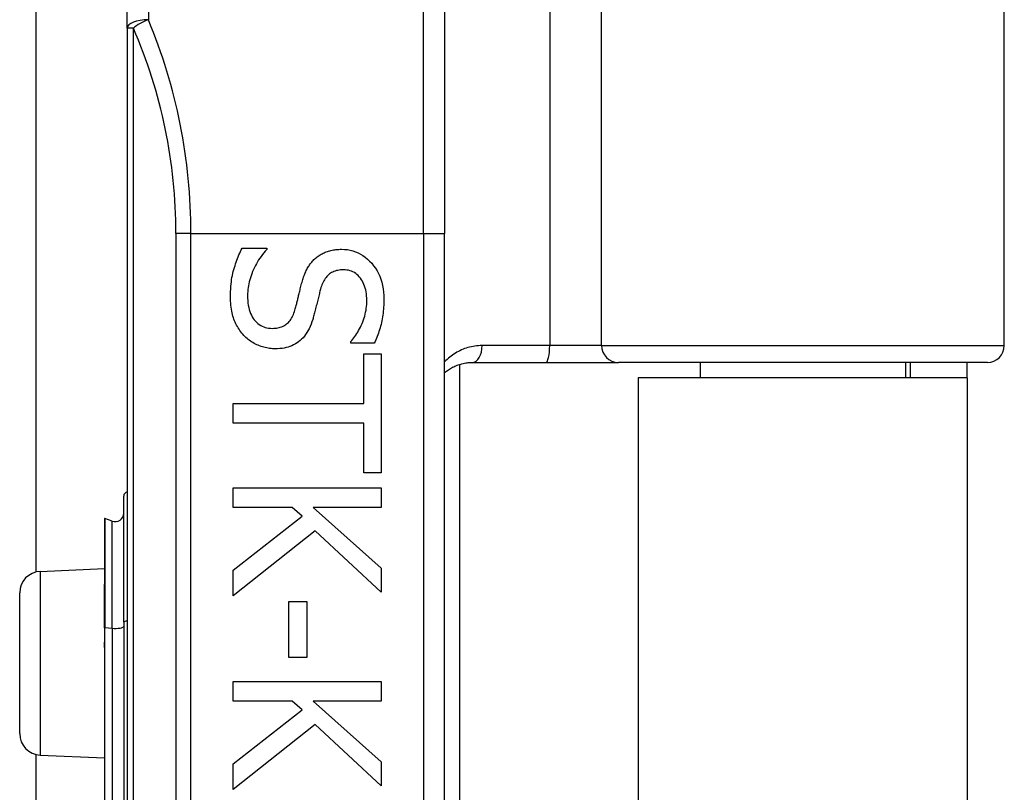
# Model space of a CAD drawing. Header units: inches. Extents: x 0 to 80.3, y -11 to 43.1.
# Tile 28 of 74: x 18.291 to 19.207, y 17.447 to 18.166. Entities that reach past the tile are written whole.
import ezdxf

# ---------------------------------------------------------------- set-up
doc = ezdxf.new("R2010")
doc.units = ezdxf.units.IN
doc.header["$MEASUREMENT"] = 0
doc.layers.add('Visible Edges(ANSI)', color=7, linetype='Continuous', lineweight=25)
doc.layers.add('Visible Tangent Edges(ANSI)', color=7, linetype='Continuous', lineweight=25)

msp = doc.modelspace()

# ---------------------------------------------------------------- linework, layer by layer
at = {"layer": 'Visible Edges(ANSI)'}
for p, q in [((18.30599, 17.65183), (18.30599, 28.08495)), ((18.39064, 18.15798), (18.39064, 18.4472)), ((19.20664, 17.86256), (19.20664, 18.4472)), ((18.68591, 18.37316), (18.68591, 17.96689)), ((18.39064, 18.15798), (18.39064, 16.27579)), ((18.68591, 16.46689), (18.68591, 17.96689)), ((18.49746, 17.95315), (18.52047, 17.95315)), ((18.52047, 17.95315), (18.52047, 17.95181)), ((18.59863, 17.86483), (18.59863, 17.86617)), ((18.62052, 17.86483), (18.59863, 17.86483)), ((18.61069, 17.85489), (18.627, 17.85489)), ((18.61069, 17.80866), (18.61069, 17.85489)), ((18.627, 17.85489), (18.627, 17.74412)), ((18.6997, 17.84494), (18.6997, 16.58884)), ((18.71169, 17.84681), (18.78013, 17.84681)), ((18.78013, 17.84681), (18.84762, 17.84681)), ((19.19089, 17.84681), (18.84762, 17.84681)), ((18.92366, 17.84681), (18.92366, 17.83239)), ((19.11461, 17.84681), (19.11461, 17.83239)), ((19.11914, 17.84681), (19.11914, 17.83239)), ((19.17214, 17.83239), (19.17214, 17.84681)), ((19.17214, 17.83239), (18.86614, 17.83239)), ((18.86614, 17.83239), (18.86614, 16.60139)), ((19.17214, 17.83239), (19.17214, 16.60139)), ((18.4892, 17.79035), (18.4892, 17.80866)), ((18.4892, 17.80866), (18.61069, 17.80866)), ((18.61069, 17.79035), (18.4892, 17.79035)), ((18.61069, 17.74412), (18.61069, 17.79035)), ((18.627, 17.74412), (18.61069, 17.74412)), ((18.4892, 17.73016), (18.627, 17.73016)), ((18.4892, 17.71184), (18.4892, 17.73016)), ((18.627, 17.73016), (18.627, 17.71184)), ((18.38738, 17.60511), (18.38738, 17.72245)), ((18.54425, 17.71184), (18.4892, 17.71184)), ((18.5533, 17.7038), (18.54425, 17.71184)), ((18.56368, 17.71184), (18.627, 17.65534)), ((18.627, 17.71184), (18.56368, 17.71184)), ((18.36946, 17.7013), (18.36946, 17.6406)), ((18.37682, 17.69918), (18.36999, 17.70167)), ((18.4892, 17.65344), (18.5533, 17.7038)), ((18.56547, 17.69007), (18.4892, 17.62966)), ((18.627, 17.63301), (18.56547, 17.69007)), ((18.30976, 17.65236), (18.36946, 17.65496)), ((18.4892, 17.62966), (18.4892, 17.65344)), ((18.627, 17.65534), (18.627, 17.63301)), ((18.36946, 17.6406), (18.36946, 17.63999)), ((18.36946, 17.59998), (18.36946, 17.63999)), ((18.29064, 17.5014), (18.29064, 17.63238)), ((18.54113, 17.6243), (18.55788, 17.6243)), ((18.54113, 17.57215), (18.54113, 17.6243)), ((18.55788, 17.6243), (18.55788, 17.57215)), ((18.36946, 17.59998), (18.36946, 17.58718)), ((18.38738, 17.60511), (18.38738, 17.27624)), ((18.36946, 17.58718), (18.36946, 17.58148)), ((18.36946, 17.58148), (18.36946, 17.27105)), ((18.55788, 17.57215), (18.54113, 17.57215)), ((18.4892, 17.54993), (18.627, 17.54993)), ((18.4892, 17.53162), (18.4892, 17.54993)), ((18.627, 17.54993), (18.627, 17.53162)), ((18.54425, 17.53162), (18.4892, 17.53162)), ((18.4892, 17.47322), (18.5533, 17.52358)), ((18.5533, 17.52358), (18.54425, 17.53162)), ((18.56368, 17.53162), (18.627, 17.47511)), ((18.627, 17.53162), (18.56368, 17.53162)), ((18.56547, 17.50984), (18.4892, 17.44943)), ((18.627, 17.45278), (18.56547, 17.50984)), ((18.30599, 16.95183), (18.30599, 17.48195)), ((18.30976, 17.48142), (18.36946, 17.47881)), ((18.4892, 17.44943), (18.4892, 17.47322)), ((18.627, 17.47511), (18.627, 17.45278))]:
    msp.add_line(p, q, dxfattribs=at)
at = {"layer": 'Visible Edges(ANSI)', "flags": 128}
for points in [[(18.48674, 17.90793), (18.48677, 17.91039), (18.48683, 17.91279), (18.48694, 17.91513), (18.48709, 17.91741), (18.48729, 17.91962), (18.48753, 17.92178), (18.48781, 17.92387), (18.48813, 17.9259), (18.4885, 17.92786), (18.48892, 17.92977), (18.48937, 17.93161), (18.48987, 17.93339), (18.4904, 17.93513), (18.49095, 17.93685), (18.49152, 17.93856), (18.4921, 17.94025), (18.49271, 17.94192), (18.49333, 17.94358), (18.49398, 17.94522), (18.49464, 17.94684), (18.49532, 17.94844), (18.49601, 17.95003), (18.49673, 17.9516), (18.49746, 17.95315)], [(18.52047, 17.95181), (18.51908, 17.95029), (18.51774, 17.94873), (18.51646, 17.94714), (18.51523, 17.94552), (18.51405, 17.94386), (18.51293, 17.94217), (18.51186, 17.94044), (18.51084, 17.93869), (18.50987, 17.9369), (18.50896, 17.93507), (18.5081, 17.93321), (18.50729, 17.93132), (18.50654, 17.92942), (18.50586, 17.92753), (18.50524, 17.92565), (18.50469, 17.92379), (18.5042, 17.92193), (18.50377, 17.92009), (18.50342, 17.91826), (18.50312, 17.91643), (18.50289, 17.91463), (18.50273, 17.91283), (18.50263, 17.91104), (18.5026, 17.90927)], [(18.56513, 17.94322), (18.56591, 17.94391), (18.5667, 17.94458), (18.56752, 17.94522), (18.56836, 17.94583), (18.56922, 17.94642), (18.5701, 17.94698), (18.57101, 17.94752), (18.57193, 17.94803), (18.57288, 17.94851), (18.57385, 17.94897), (18.57484, 17.9494), (18.57585, 17.9498), (18.57689, 17.95018), (18.57795, 17.95052), (18.57904, 17.95083), (18.58016, 17.95111), (18.5813, 17.95135), (18.58247, 17.95156), (18.58367, 17.95174), (18.58489, 17.95189), (18.58613, 17.952), (18.58741, 17.95208), (18.58871, 17.95213), (18.59004, 17.95215)], [(18.59004, 17.95215), (18.59279, 17.95206), (18.59547, 17.95179), (18.59807, 17.95133), (18.6006, 17.9507), (18.60305, 17.94988), (18.60543, 17.94888), (18.60773, 17.9477), (18.60996, 17.94634), (18.61211, 17.9448), (18.61419, 17.94308), (18.61619, 17.94117), (18.61812, 17.93908), (18.61993, 17.93686), (18.62158, 17.93453), (18.62308, 17.93211), (18.62442, 17.92958), (18.6256, 17.92696), (18.62662, 17.92423), (18.62749, 17.92141), (18.62819, 17.91849), (18.62875, 17.91547), (18.62914, 17.91235), (18.62937, 17.90913), (18.62945, 17.90581)], [(18.55296, 17.92044), (18.55329, 17.92162), (18.55362, 17.92278), (18.55397, 17.92392), (18.55433, 17.92503), (18.55471, 17.92613), (18.5551, 17.92721), (18.5555, 17.92826), (18.55592, 17.92929), (18.55634, 17.93031), (18.55679, 17.9313), (18.55724, 17.93227), (18.55771, 17.93322), (18.55819, 17.93415), (18.55871, 17.93507), (18.55924, 17.93596), (18.5598, 17.93684), (18.56038, 17.9377), (18.56099, 17.93854), (18.56162, 17.93936), (18.56227, 17.94017), (18.56295, 17.94096), (18.56366, 17.94173), (18.56438, 17.94248), (18.56513, 17.94322)], [(18.59193, 17.93305), (18.59051, 17.93302), (18.58913, 17.93293), (18.5878, 17.93276), (18.58652, 17.93254), (18.58529, 17.93225), (18.5841, 17.9319), (18.58297, 17.93148), (18.58188, 17.93099), (18.58085, 17.93045), (18.57986, 17.92984), (18.57892, 17.92916), (18.57803, 17.92842), (18.57719, 17.92762), (18.57638, 17.92676), (18.57561, 17.92585), (18.57489, 17.92488), (18.5742, 17.92385), (18.57355, 17.92277), (18.57294, 17.92163), (18.57237, 17.92043), (18.57184, 17.91918), (18.57135, 17.91787), (18.5709, 17.9165), (18.57049, 17.91508)], [(18.6136, 17.90458), (18.61356, 17.90667), (18.61343, 17.90869), (18.61322, 17.91064), (18.61293, 17.91253), (18.61256, 17.91434), (18.6121, 17.9161), (18.61156, 17.91778), (18.61094, 17.91939), (18.61024, 17.92094), (18.60945, 17.92242), (18.60858, 17.92384), (18.60762, 17.92518), (18.6066, 17.92644), (18.60553, 17.92759), (18.6044, 17.92863), (18.60322, 17.92956), (18.602, 17.93038), (18.60071, 17.93109), (18.59938, 17.93169), (18.59799, 17.93218), (18.59656, 17.93256), (18.59507, 17.93284), (18.59353, 17.933), (18.59193, 17.93305)], [(18.54671, 17.89553), (18.547, 17.89659), (18.54729, 17.89763), (18.54757, 17.89865), (18.54784, 17.89966), (18.5481, 17.90065), (18.54836, 17.90163), (18.5486, 17.9026), (18.54884, 17.90355), (18.54908, 17.90449), (18.5493, 17.90541), (18.54952, 17.90631), (18.54972, 17.9072), (18.54993, 17.90811), (18.55016, 17.90904), (18.55039, 17.91002), (18.55063, 17.91103), (18.55088, 17.91208), (18.55115, 17.91316), (18.55142, 17.91428), (18.55171, 17.91544), (18.55201, 17.91664), (18.55231, 17.91787), (18.55263, 17.91913), (18.55296, 17.92044)], [(18.49925, 17.87197), (18.49827, 17.87308), (18.49732, 17.87422), (18.49641, 17.87538), (18.49554, 17.87656), (18.49471, 17.87777), (18.49392, 17.87901), (18.49317, 17.88027), (18.49245, 17.88155), (18.49178, 17.88286), (18.49114, 17.88419), (18.49054, 17.88555), (18.48998, 17.88694), (18.48947, 17.88836), (18.48899, 17.88985), (18.48857, 17.89139), (18.48818, 17.89299), (18.48785, 17.89465), (18.48755, 17.89637), (18.48731, 17.89815), (18.4871, 17.89999), (18.48695, 17.90189), (18.48683, 17.90384), (18.48677, 17.90586), (18.48674, 17.90793)], [(18.5026, 17.90927), (18.50265, 17.90679), (18.50278, 17.90441), (18.503, 17.90214), (18.5033, 17.89997), (18.5037, 17.8979), (18.50418, 17.89594), (18.50475, 17.89408), (18.50541, 17.89232), (18.50615, 17.89067), (18.50698, 17.88912), (18.5079, 17.88767), (18.50891, 17.88632), (18.50999, 17.88508), (18.51113, 17.88395), (18.51232, 17.88293), (18.51357, 17.88201), (18.51488, 17.8812), (18.51624, 17.8805), (18.51766, 17.87991), (18.51913, 17.87942), (18.52067, 17.87905), (18.52226, 17.87878), (18.5239, 17.87862), (18.5256, 17.87856)], [(18.57049, 17.91508), (18.57023, 17.91409), (18.56996, 17.91307), (18.56968, 17.91201), (18.5694, 17.91091), (18.56911, 17.90978), (18.56882, 17.90861), (18.56852, 17.90741), (18.56821, 17.90617), (18.5679, 17.90489), (18.56758, 17.90358), (18.56725, 17.90223), (18.56692, 17.90084), (18.56659, 17.89945), (18.56626, 17.89811), (18.56594, 17.8968), (18.56562, 17.89553), (18.5653, 17.89431), (18.56499, 17.89312), (18.56469, 17.89197), (18.56439, 17.89086), (18.56409, 17.88979), (18.5638, 17.88876), (18.56352, 17.88778), (18.56324, 17.88682)], [(18.59863, 17.86617), (18.59963, 17.86729), (18.6006, 17.86847), (18.60155, 17.86969), (18.60248, 17.87097), (18.60339, 17.8723), (18.60427, 17.87368), (18.60514, 17.87511), (18.60598, 17.87659), (18.6068, 17.87812), (18.6076, 17.87971), (18.60838, 17.88134), (18.60913, 17.88303), (18.60984, 17.88475), (18.6105, 17.88648), (18.61108, 17.88823), (18.61161, 17.88999), (18.61208, 17.89176), (18.61248, 17.89355), (18.61282, 17.89536), (18.6131, 17.89717), (18.61332, 17.899), (18.61347, 17.90085), (18.61357, 17.90271), (18.6136, 17.90458)], [(18.62945, 17.90581), (18.62944, 17.90388), (18.62939, 17.90197), (18.62931, 17.90009), (18.6292, 17.89821), (18.62906, 17.89636), (18.62888, 17.89453), (18.62867, 17.89272), (18.62844, 17.89092), (18.62817, 17.88914), (18.62786, 17.88738), (18.62753, 17.88564), (18.62716, 17.88392), (18.62677, 17.88222), (18.62634, 17.88054), (18.62589, 17.87888), (18.62541, 17.87723), (18.6249, 17.87561), (18.62436, 17.87401), (18.62379, 17.87243), (18.62319, 17.87087), (18.62257, 17.86933), (18.62191, 17.86781), (18.62123, 17.86631), (18.62052, 17.86483)], [(18.5256, 17.87856), (18.52696, 17.87859), (18.52827, 17.87867), (18.52954, 17.87882), (18.53077, 17.87901), (18.53195, 17.87927), (18.53309, 17.87958), (18.53418, 17.87995), (18.53523, 17.88037), (18.53624, 17.88085), (18.53721, 17.88139), (18.53813, 17.88199), (18.539, 17.88264), (18.53984, 17.88335), (18.54065, 17.88413), (18.54141, 17.88497), (18.54214, 17.88588), (18.54284, 17.88686), (18.5435, 17.8879), (18.54412, 17.88901), (18.54471, 17.89018), (18.54526, 17.89142), (18.54578, 17.89273), (18.54626, 17.8941), (18.54671, 17.89553)], [(18.56324, 17.88682), (18.56248, 17.88451), (18.56166, 17.88231), (18.56078, 17.88021), (18.55984, 17.87821), (18.55884, 17.87633), (18.55778, 17.87454), (18.55665, 17.87286), (18.55547, 17.87129), (18.55422, 17.86982), (18.55291, 17.86846), (18.55155, 17.86721), (18.55012, 17.86605), (18.54863, 17.865), (18.54708, 17.86404), (18.54548, 17.86317), (18.54382, 17.86239), (18.5421, 17.86171), (18.54033, 17.86111), (18.5385, 17.86061), (18.53662, 17.8602), (18.53467, 17.85988), (18.53268, 17.85965), (18.53062, 17.85951), (18.52851, 17.85947)], [(18.52851, 17.85947), (18.52715, 17.85949), (18.5258, 17.85956), (18.52445, 17.85967), (18.52311, 17.85983), (18.52177, 17.86004), (18.52044, 17.86029), (18.51911, 17.86059), (18.51779, 17.86093), (18.51647, 17.86132), (18.51515, 17.86175), (18.51384, 17.86223), (18.51254, 17.86276), (18.51125, 17.86333), (18.51, 17.86393), (18.50878, 17.86457), (18.50759, 17.86525), (18.50643, 17.86596), (18.50531, 17.86671), (18.50422, 17.8675), (18.50316, 17.86832), (18.50213, 17.86918), (18.50114, 17.87007), (18.50018, 17.87101), (18.49925, 17.87197)], [(18.68592, 17.83722), (18.68679, 17.83795), (18.68768, 17.83866), (18.68859, 17.83933), (18.68952, 17.83998), (18.69047, 17.84061), (18.69144, 17.8412), (18.69242, 17.84177), (18.69342, 17.84231), (18.69444, 17.84283), (18.69548, 17.84332), (18.69653, 17.84378), (18.69761, 17.84421), (18.6987, 17.8446), (18.6998, 17.84497), (18.70092, 17.84531), (18.70206, 17.84561), (18.70322, 17.84589), (18.70439, 17.84613), (18.70558, 17.84633), (18.70678, 17.8465), (18.70799, 17.84663), (18.70921, 17.84673), (18.71045, 17.84679), (18.71169, 17.84681)]]:
    msp.add_lwpolyline(points, dxfattribs=at)
at = {"layer": 'Visible Edges(ANSI)'}
for centre, radius, start, end in [((19.19089, 17.86256), 0.01575, 270, 0), ((18.39132, 17.72245), 0.00394, 100.02047, 180), ((18.37951, 17.70658), 0.00787, 250, 0), ((18.36986, 17.7013), 0.000394, 70, 180), ((18.31064, 17.63238), 0.02, 92.5, 180), ((18.31064, 17.5014), 0.02, 180, 267.5)]:
    msp.add_arc(centre, radius, start, end, dxfattribs=at)
at = {"layer": 'Visible Tangent Edges(ANSI)'}
for p, q in [((18.41032, 18.46689), (18.41032, 18.16581)), ((18.78369, 18.4472), (18.78369, 17.86256)), ((18.8319, 17.86256), (18.8319, 18.4472)), ((18.66623, 17.96689), (18.66623, 18.38981)), ((18.3964, 18.15798), (18.39064, 18.15798)), ((18.3964, 16.27579), (18.3964, 18.15798)), ((18.44997, 17.96689), (18.43605, 17.96689)), ((18.43605, 17.96689), (18.43605, 16.46689)), ((18.44997, 17.96689), (18.66623, 17.96689)), ((18.44997, 16.46689), (18.44997, 17.96689)), ((18.66623, 17.96689), (18.66623, 16.46689)), ((18.66623, 17.96689), (18.68591, 17.96689)), ((18.78369, 17.86256), (18.72083, 17.86256)), ((18.8319, 17.86256), (18.78369, 17.86256)), ((18.8319, 17.86256), (19.20664, 17.86256)), ((18.36999, 17.70167), (18.36999, 17.64081)), ((18.37682, 17.59939), (18.37682, 17.69918)), ((18.30976, 17.65236), (18.30976, 17.48142)), ((18.36973, 17.64009), (18.36973, 17.60003)), ((18.36973, 17.58722), (18.36973, 17.60003)), ((18.36973, 17.60003), (18.37682, 17.59939)), ((18.37682, 17.59939), (18.37682, 17.27053)), ((18.36999, 17.27114), (18.36999, 17.58157))]:
    msp.add_line(p, q, dxfattribs=at)
at = {"layer": 'Visible Tangent Edges(ANSI)', "flags": 128}
for points in [[(18.72083, 17.86256), (18.71913, 17.86253), (18.71744, 17.86243), (18.71576, 17.86228), (18.7141, 17.86207), (18.71246, 17.8618), (18.71083, 17.86147), (18.70923, 17.86109), (18.70766, 17.86066), (18.7061, 17.86017), (18.70458, 17.85964), (18.70307, 17.85906), (18.7016, 17.85842), (18.70014, 17.85774), (18.69872, 17.85702), (18.69732, 17.85625), (18.69594, 17.85543), (18.69459, 17.85458), (18.69327, 17.85368), (18.69198, 17.85274), (18.69071, 17.85175), (18.68947, 17.85072), (18.68826, 17.84965), (18.68707, 17.84853), (18.68592, 17.84737)], [(18.36973, 17.64009), (18.36971, 17.64014), (18.36969, 17.64018), (18.36968, 17.64021), (18.36966, 17.64025), (18.36965, 17.64028), (18.36963, 17.64031), (18.36961, 17.64034), (18.3696, 17.64037), (18.36958, 17.64039), (18.36957, 17.64042), (18.36956, 17.64044), (18.36954, 17.64045), (18.36953, 17.64047), (18.36952, 17.64049), (18.36951, 17.6405), (18.3695, 17.64052), (18.36949, 17.64053), (18.36949, 17.64054), (18.36948, 17.64055), (18.36947, 17.64056), (18.36947, 17.64057), (18.36947, 17.64058), (18.36946, 17.64059), (18.36946, 17.6406)], [(18.36973, 17.64009), (18.36975, 17.64012), (18.36977, 17.64014), (18.36978, 17.64017), (18.3698, 17.64019), (18.36982, 17.64022), (18.36984, 17.64025), (18.36985, 17.64028), (18.36987, 17.6403), (18.36988, 17.64033), (18.36989, 17.64036), (18.36991, 17.64039), (18.36992, 17.64042), (18.36993, 17.64045), (18.36994, 17.64048), (18.36995, 17.64051), (18.36996, 17.64054), (18.36997, 17.64058), (18.36997, 17.64061), (18.36998, 17.64064), (18.36998, 17.64067), (18.36999, 17.64071), (18.36999, 17.64074), (18.36999, 17.64077), (18.36999, 17.64081)], [(18.36946, 17.58148), (18.36946, 17.58172), (18.36947, 17.58196), (18.36947, 17.5822), (18.36948, 17.58244), (18.36948, 17.58269), (18.36949, 17.58293), (18.3695, 17.58317), (18.36951, 17.58341), (18.36952, 17.58365), (18.36953, 17.58389), (18.36955, 17.58413), (18.36956, 17.58437), (18.36957, 17.58461), (18.36958, 17.58485), (18.3696, 17.58509), (18.36961, 17.58533), (18.36963, 17.58557), (18.36964, 17.5858), (18.36965, 17.58604), (18.36967, 17.58628), (18.36968, 17.58651), (18.3697, 17.58675), (18.36971, 17.58699), (18.36973, 17.58722)], [(18.36999, 17.58157), (18.36999, 17.5818), (18.36999, 17.58204), (18.36998, 17.58227), (18.36998, 17.58251), (18.36997, 17.58274), (18.36996, 17.58298), (18.36996, 17.58321), (18.36995, 17.58345), (18.36994, 17.58368), (18.36992, 17.58392), (18.36991, 17.58416), (18.3699, 17.58439), (18.36989, 17.58463), (18.36987, 17.58486), (18.36986, 17.5851), (18.36984, 17.58533), (18.36983, 17.58557), (18.36982, 17.58581), (18.3698, 17.58604), (18.36979, 17.58628), (18.36977, 17.58651), (18.36976, 17.58675), (18.36974, 17.58699), (18.36973, 17.58722)]]:
    msp.add_lwpolyline(points, dxfattribs=at)
at = {"layer": 'Visible Tangent Edges(ANSI)'}
msp.add_arc((17.95574, 17.96689), 0.48031, 0, 23.44387, dxfattribs=at)
for centre, major_axis, ratio, start_param, end_param in [((18.41032, 18.15798), (-0.01969, 0), 0.39785, 4.712389, 6.283185), ((18.41032, 18.15798), (0.01806, 0.00783), 0.369668, 1.411843, 2.276718), ((17.96966, 17.96689), (0, 0.5), 0.96063, 4.712389, 5.121562), ((18.71169, 17.86256), (0, -0.01575), 0.580671, 0, 1.570796), ((18.78013, 17.86256), (0, -0.01575), 0.225879, 0, 1.570796), ((18.84762, 17.86256), (0, -0.01575), 0.998608, 4.712389, 6.283185), ((18.36986, 17.6406), (-0.000394, 0), 0.548442, 4.363323, 6.283185), ((18.36966, 17.63999), (-0.000197, 0), 0.542742, 4.363323, 6.283185), ((18.39132, 17.60511), (-0.00394, 0), 0.245714, 4.887279, 6.283185), ((18.36966, 17.59998), (-0.000197, 0), 0.245714, 4.363323, 6.283185), ((18.37951, 17.60121), (0.00787, 0), 0.245714, 4.363323, 6.283185), ((18.36966, 17.58718), (-0.000197, 0), 0.245714, 4.363323, 6.283185), ((18.36986, 17.58148), (-0.000394, 0), 0.245714, 4.363323, 6.283185)]:
    msp.add_ellipse(centre, major_axis=major_axis, ratio=ratio, start_param=start_param, end_param=end_param, dxfattribs=at)

doc.saveas('drawing.dxf')
